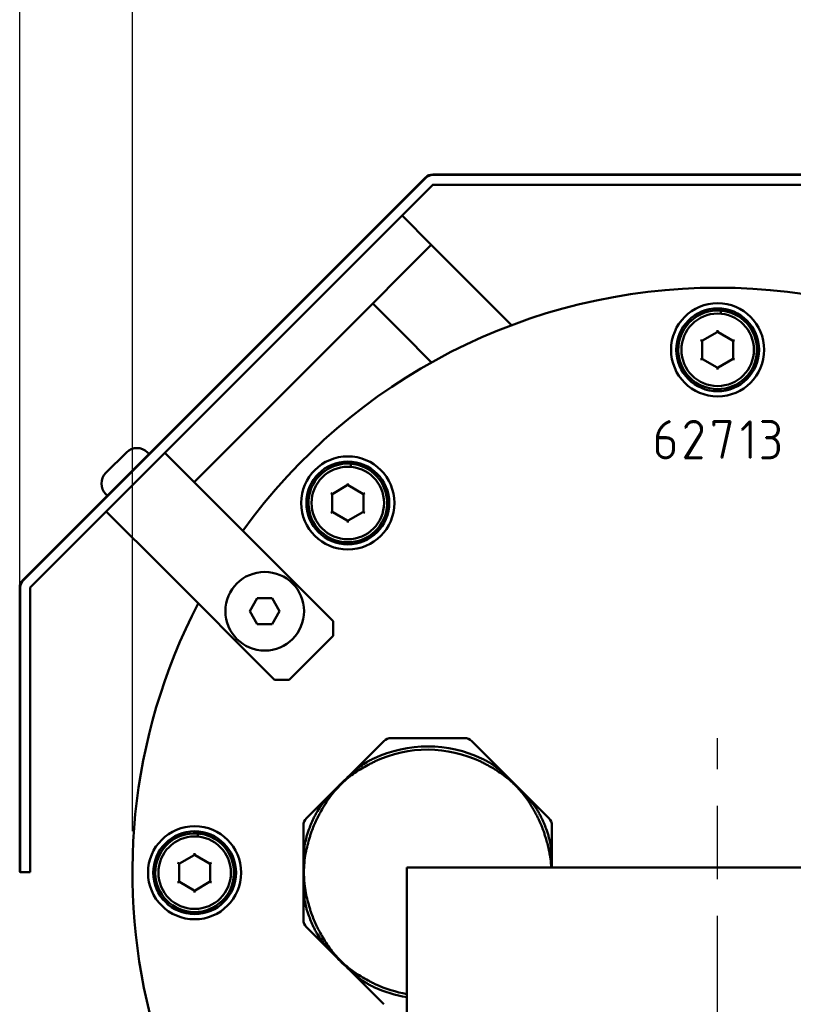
# Model space of a CAD drawing. Header units: millimetres. Extents: x 0 to 2100, y 0 to 1485.
# Tile 25 of 40: x 246 to 321, y 1154 to 1249. Entities that reach past the tile are written whole.
import ezdxf

# ---------------------------------------------------------------- set-up
doc = ezdxf.new("R2010")
doc.units = ezdxf.units.MM
doc.header["$LTSCALE"] = 5
doc.linetypes.add('CHAIN', pattern=[0.3543, 0.2362, -0.0295, 0.0591, -0.0295])
for name, color, linetype, lineweight in [('Bemaßung (ISO)', 7, 'Continuous', 25), ('Mittellinie (ISO)', 7, 'Continuous', 25), ('Sichtbar (ISO)', 7, 'Continuous', 50)]:
    doc.layers.add(name, color=color, linetype=linetype, lineweight=lineweight)
doc.styles.add('Notiztext (DIN)', font='isocpeur.ttf')
doc.dimstyles.new('Standard (DIN)', dxfattribs={"dimscale": 5, "dimtxt": 3.5, "dimasz": 2.5, "dimexe": 3.175, "dimexo": 0.8, "dimgap": 0.8, "dimtad": 1, "dimrnd": 1e-08, "dimzin": 0, "dimtxsty": 'Notiztext (DIN)', "dimcen": 0.09, "dimdle": 10, "dimclrd": 256, "dimclre": 256, "dimclrt": 256, "dimadec": 0, "dimazin": 0, "dimtfac": 1, "dimtmove": 0, "dimatfit": 3, "dimfxl": 1, "dimtolj": 1, "dimtzin": 0, "dimlwd": -1, "dimlwe": -1, "dimarcsym": 0})

# ---------------------------------------------------------------- blocks, each defined once
blk = doc.blocks.new('*D19')
at = {"layer": 'Bemaßung (ISO)'}
for p, q in [((245.947, 1190.451), (245.947, 1334.152)), ((380.729, 1190.451), (380.729, 1334.152)), ((258.447, 1318.277), (368.229, 1318.277))]:
    blk.add_line(p, q, dxfattribs=at)
for points in [[(258.447, 1320.36), (258.447, 1316.193), (245.947, 1318.277)], [(368.229, 1320.36), (368.229, 1316.193), (380.729, 1318.277)]]:
    blk.add_solid(points, dxfattribs=at)
at = {"layer": 'Defpoints', "color": 0}
for p in [(380.729, 1318.277), (245.947, 1186.451), (380.729, 1186.451)]:
    blk.add_point(p, dxfattribs=at)
at = {"layer": 'Bemaßung (ISO)', "insert": (282.275, 1343.277), "char_height": 17.5, "attachment_point": 1, "style": 'Notiztext (DIN)'}
blk.add_mtext('\\A1;134,78', dxfattribs=at)
blk = doc.blocks.new('*D20')
at = {"layer": 'Bemaßung (ISO)'}
for p, q in [((256.838, 1170.408), (256.838, 1296.168)), ((369.838, 1170.408), (369.838, 1296.168)), ((269.338, 1280.293), (357.338, 1280.293))]:
    blk.add_line(p, q, dxfattribs=at)
for points in [[(269.338, 1282.376), (269.338, 1278.209), (256.838, 1280.293)], [(357.338, 1282.376), (357.338, 1278.209), (369.838, 1280.293)]]:
    blk.add_solid(points, dxfattribs=at)
at = {"layer": 'Defpoints', "color": 0}
for p in [(369.838, 1280.293), (256.838, 1166.408), (369.838, 1166.408)]:
    blk.add_point(p, dxfattribs=at)
at = {"layer": 'Bemaßung (ISO)', "insert": (284.9, 1305.293), "char_height": 17.5, "attachment_point": 1, "style": 'Notiztext (DIN)'}
blk.add_mtext('\\A1;113,00', dxfattribs=at)

msp = doc.modelspace()

# ---------------------------------------------------------------- linework, layer by layer
at = {"layer": 'Mittellinie (ISO)', "linetype": 'CHAIN', "ltscale": 23.990969}
msp.add_line((313.338, 411.408), (313.338, 1179.408), dxfattribs=at)
at = {"layer": 'Sichtbar (ISO)'}
for p, q in [((285.13, 1233.548), (246.24, 1194.658)), ((246.275, 1194.622), (285.165, 1233.513)), ((340.838, 1233.841), (285.838, 1233.841)), ((285.838, 1233.791), (340.838, 1233.791)), ((285.837, 1232.841), (246.947, 1193.951)), ((340.838, 1232.841), (285.838, 1232.841)), ((282.864, 1229.868), (285.693, 1227.04)), ((285.693, 1227.04), (277.208, 1218.555)), ((288.521, 1224.211), (285.693, 1227.04)), ((293.443, 1219.289), (288.521, 1224.211)), ((282.864, 1218.555), (280.036, 1221.383)), ((313.632, 1220.395), (313.632, 1220.597)), ((265.614, 1206.961), (277.208, 1218.555)), ((285.721, 1215.698), (282.864, 1218.555)), ((311.888, 1217.803), (313.288, 1218.611)), ((313.338, 1218.803), (313.338, 1218.721)), ((313.338, 1218.721), (313.338, 1218.66)), ((313.338, 1218.624), (313.338, 1218.66)), ((313.388, 1218.611), (314.788, 1217.803)), ((311.767, 1217.814), (311.696, 1217.855)), ((311.82, 1217.784), (311.767, 1217.814)), ((311.851, 1217.766), (311.82, 1217.784)), ((311.838, 1216.099), (311.838, 1217.716)), ((314.824, 1217.766), (314.855, 1217.784)), ((314.838, 1217.716), (314.838, 1216.099)), ((314.909, 1217.814), (314.855, 1217.784)), ((314.909, 1217.814), (314.979, 1217.855)), ((311.767, 1216.001), (311.696, 1215.96)), ((311.82, 1216.032), (311.767, 1216.001)), ((311.851, 1216.049), (311.82, 1216.032)), ((313.288, 1215.204), (311.888, 1216.013)), ((314.788, 1216.013), (313.388, 1215.204)), ((314.824, 1216.049), (314.855, 1216.032)), ((314.909, 1216.001), (314.855, 1216.032)), ((314.909, 1216.001), (314.979, 1215.96)), ((313.338, 1215.191), (313.338, 1215.155)), ((313.338, 1215.155), (313.338, 1215.094)), ((313.338, 1215.094), (313.338, 1215.012)), ((308.683, 1210.014), (308.704, 1209.939)), ((310.518, 1209.851), (310.517, 1209.853)), ((312.932, 1210.02), (312.934, 1210.018)), ((312.932, 1209.591), (312.934, 1209.593)), ((312.934, 1209.593), (312.934, 1210.018)), ((312.934, 1210.018), (314.582, 1210.018)), ((313.013, 1209.593), (312.934, 1209.593)), ((313.013, 1209.939), (313.015, 1209.937)), ((313.013, 1209.939), (313.013, 1209.593)), ((314.482, 1209.939), (313.013, 1209.939)), ((313.015, 1209.591), (313.013, 1209.593)), ((313.714, 1206.485), (314.482, 1209.939)), ((314.582, 1210.018), (313.789, 1206.468)), ((314.482, 1209.939), (314.479, 1209.937)), ((314.584, 1210.02), (314.582, 1210.018)), ((315.67, 1209.226), (316.426, 1209.977)), ((316.438, 1209.881), (315.725, 1209.171)), ((316.426, 1209.977), (316.425, 1209.979)), ((316.426, 1209.977), (316.517, 1209.977)), ((316.436, 1209.876), (316.438, 1209.881)), ((316.438, 1206.477), (316.438, 1209.881)), ((316.517, 1209.977), (316.519, 1209.979)), ((316.517, 1209.977), (316.517, 1206.477)), ((317.644, 1210.018), (317.642, 1210.02)), ((317.644, 1209.939), (317.642, 1209.937)), ((317.644, 1210.018), (318.42, 1210.018)), ((317.644, 1209.939), (317.644, 1210.018)), ((318.42, 1209.939), (317.644, 1209.939)), ((310.181, 1206.443), (311.62, 1208.767)), ((310.211, 1209.412), (310.214, 1209.413)), ((310.289, 1209.388), (310.214, 1209.413)), ((310.29, 1209.386), (310.289, 1209.388)), ((311.687, 1208.729), (310.318, 1206.514)), ((310.324, 1209.475), (310.322, 1209.476)), ((315.67, 1209.226), (315.668, 1209.226)), ((315.725, 1209.171), (315.67, 1209.226)), ((315.725, 1209.169), (315.725, 1209.171)), ((307.486, 1207.215), (307.486, 1208.295)), ((307.565, 1208.329), (307.565, 1208.295)), ((307.565, 1208.295), (307.565, 1207.215)), ((307.567, 1208.385), (307.569, 1208.383)), ((308.27, 1208.383), (307.569, 1208.383)), ((307.573, 1208.462), (307.571, 1208.46)), ((307.573, 1208.462), (308.27, 1208.462)), ((309.042, 1207.353), (309.042, 1207.711)), ((309.121, 1207.711), (309.121, 1207.353)), ((318.03, 1208.464), (318.032, 1208.462)), ((318.03, 1208.385), (318.032, 1208.387)), ((318.032, 1208.462), (318.511, 1208.462)), ((318.032, 1208.387), (318.032, 1208.462)), ((318.511, 1208.387), (318.032, 1208.387)), ((254.265, 1205.016), (256.245, 1206.996)), ((258.295, 1206.996), (258.437, 1206.855)), ((259.957, 1206.961), (265.614, 1201.304)), ((262.786, 1204.133), (265.614, 1206.961)), ((318.937, 1206.739), (318.935, 1206.741)), ((319.158, 1207.344), (319.158, 1207.615)), ((319.237, 1207.615), (319.237, 1207.344)), ((277.924, 1205.604), (277.924, 1205.806)), ((310.181, 1206.443), (310.177, 1206.441)), ((311.808, 1206.443), (310.181, 1206.443)), ((310.322, 1206.516), (310.318, 1206.514)), ((310.318, 1206.514), (311.808, 1206.514)), ((311.81, 1206.516), (311.808, 1206.514)), ((311.808, 1206.514), (311.808, 1206.443)), ((311.81, 1206.441), (311.808, 1206.443)), ((313.714, 1206.485), (313.712, 1206.483)), ((313.789, 1206.468), (313.714, 1206.485)), ((313.789, 1206.468), (313.791, 1206.466)), ((316.436, 1206.475), (316.438, 1206.477)), ((316.517, 1206.477), (316.438, 1206.477)), ((316.517, 1206.477), (316.519, 1206.475)), ((317.642, 1206.516), (317.644, 1206.514)), ((317.642, 1206.441), (317.644, 1206.443)), ((317.644, 1206.443), (317.644, 1206.514)), ((317.644, 1206.514), (318.344, 1206.514)), ((318.344, 1206.443), (317.644, 1206.443)), ((277.629, 1204.012), (277.629, 1203.93)), ((277.629, 1203.93), (277.629, 1203.869)), ((277.629, 1203.833), (277.629, 1203.869)), ((254.265, 1202.966), (254.406, 1202.824)), ((276.058, 1203.023), (275.988, 1203.064)), ((276.112, 1202.993), (276.058, 1203.023)), ((276.142, 1202.975), (276.112, 1202.993)), ((276.129, 1201.308), (276.129, 1202.925)), ((276.179, 1203.011), (277.579, 1203.82)), ((277.679, 1203.82), (279.079, 1203.011)), ((279.116, 1202.975), (279.146, 1202.993)), ((279.129, 1202.925), (279.129, 1201.308)), ((279.2, 1203.023), (279.146, 1202.993)), ((279.2, 1203.023), (279.27, 1203.064)), ((254.3, 1201.304), (259.957, 1195.647)), ((276.221, 1190.697), (265.614, 1201.304)), ((276.058, 1201.21), (275.988, 1201.169)), ((276.112, 1201.24), (276.058, 1201.21)), ((276.142, 1201.258), (276.112, 1201.24)), ((277.579, 1200.413), (276.179, 1201.222)), ((279.079, 1201.222), (277.679, 1200.413)), ((279.116, 1201.258), (279.146, 1201.24)), ((279.2, 1201.21), (279.146, 1201.24)), ((279.2, 1201.21), (279.27, 1201.169)), ((277.629, 1200.4), (277.629, 1200.364)), ((277.629, 1200.364), (277.629, 1200.303)), ((277.629, 1200.303), (277.629, 1200.221)), ((270.564, 1185.041), (259.957, 1195.647)), ((245.947, 1193.95), (245.947, 1186.451)), ((245.997, 1186.451), (245.997, 1193.95)), ((246.947, 1193.95), (246.947, 1186.451)), ((268.16, 1191.658), (268.882, 1192.908)), ((268.882, 1192.908), (270.325, 1192.908)), ((270.325, 1192.908), (271.047, 1191.658)), ((268.882, 1190.408), (268.16, 1191.658)), ((271.047, 1191.658), (270.325, 1190.408)), ((276.221, 1190.697), (276.221, 1189.283)), ((270.325, 1190.408), (268.882, 1190.408)), ((276.221, 1189.283), (271.978, 1185.041)), ((245.947, 1166.501), (245.947, 1186.451)), ((245.997, 1186.451), (245.997, 1166.451)), ((246.947, 1186.451), (246.947, 1166.451)), ((271.978, 1185.041), (270.564, 1185.041)), ((288.898, 1179.408), (281.82, 1179.408)), ((281.115, 1179.116), (273.632, 1171.669)), ((297.045, 1171.669), (289.605, 1179.114)), ((273.338, 1170.96), (273.338, 1161.85)), ((297.338, 1166.908), (297.338, 1170.962)), ((263.132, 1169.895), (263.132, 1170.097)), ((261.388, 1167.303), (262.788, 1168.111)), ((262.838, 1168.303), (262.838, 1168.221)), ((262.838, 1168.221), (262.838, 1168.16)), ((262.838, 1168.124), (262.838, 1168.16)), ((262.888, 1168.111), (264.288, 1167.303)), ((261.267, 1167.314), (261.196, 1167.355)), ((261.32, 1167.284), (261.267, 1167.314)), ((261.351, 1167.266), (261.32, 1167.284)), ((261.338, 1165.599), (261.338, 1167.216)), ((264.324, 1167.266), (264.355, 1167.284)), ((264.338, 1167.216), (264.338, 1165.599)), ((264.409, 1167.314), (264.355, 1167.284)), ((264.409, 1167.314), (264.479, 1167.355)), ((283.338, 1166.908), (343.338, 1166.908)), ((283.338, 1066.908), (283.338, 1166.908)), ((245.947, 1166.501), (245.997, 1166.451)), ((245.997, 1166.451), (246.947, 1166.451)), ((261.267, 1165.501), (261.196, 1165.46)), ((261.32, 1165.532), (261.267, 1165.501)), ((261.351, 1165.549), (261.32, 1165.532)), ((262.788, 1164.704), (261.388, 1165.513)), ((264.288, 1165.513), (262.888, 1164.704)), ((264.324, 1165.549), (264.355, 1165.532)), ((264.409, 1165.501), (264.355, 1165.532)), ((264.409, 1165.501), (264.479, 1165.46)), ((262.838, 1164.691), (262.838, 1164.655)), ((262.838, 1164.655), (262.838, 1164.594)), ((262.838, 1164.594), (262.838, 1164.512)), ((273.633, 1161.141), (281.115, 1153.699))]:
    msp.add_line(p, q, dxfattribs=at)
for centre, radius in [((313.338, 1216.908), 4.5), ((313.338, 1216.908), 4), ((313.338, 1216.908), 3.5), ((277.629, 1202.117), 4.5), ((277.629, 1202.117), 4), ((277.629, 1202.117), 3.5), ((269.604, 1191.658), 3.8), ((262.838, 1166.408), 4.5), ((262.838, 1166.408), 4), ((262.838, 1166.408), 3.5)]:
    msp.add_circle(centre, radius, dxfattribs=at)
for centre, radius, start, end in [((285.838, 1232.84), 1.001, 90, 135), ((285.838, 1232.84), 0.951, 90, 135), ((285.838, 1232.84), 0.001, 90, 135), ((313.338, 1166.408), 56.5, 35.76191, 144.23809), ((313.338, 1216.908), 3.8, 86.48146, 81.26308), ((313.338, 1216.908), 3.8, 81.26308, 86.48146), ((313.338, 1218.524), 0.1, 90, 120), ((313.338, 1218.524), 0.1, 60, 90), ((311.938, 1217.716), 0.1, 150, 180), ((311.938, 1217.716), 0.1, 120, 150), ((314.738, 1217.716), 0.1, 30, 60), ((314.738, 1217.716), 0.1, 0, 30), ((311.938, 1216.099), 0.1, 180, 210), ((311.938, 1216.099), 0.1, 210, 240), ((314.738, 1216.099), 0.1, 300, 330), ((314.738, 1216.099), 0.1, 330, 0), ((313.338, 1215.291), 0.1, 240, 270), ((313.338, 1215.291), 0.1, 270, 300), ((257.27, 1205.971), 1.45, 45, 135), ((277.629, 1202.117), 3.8, 86.48146, 81.26308), ((277.629, 1202.117), 3.8, 81.26308, 86.48146), ((255.29, 1203.991), 1.45, 135, 225), ((276.229, 1202.925), 0.1, 150, 180), ((276.229, 1202.925), 0.1, 120, 150), ((277.629, 1203.733), 0.1, 90, 120), ((277.629, 1203.733), 0.1, 60, 90), ((279.029, 1202.925), 0.1, 30, 60), ((279.029, 1202.925), 0.1, 0, 30), ((276.229, 1201.308), 0.1, 180, 210), ((276.229, 1201.308), 0.1, 210, 240), ((279.029, 1201.308), 0.1, 300, 330), ((279.029, 1201.308), 0.1, 330, 0), ((277.629, 1200.5), 0.1, 240, 270), ((277.629, 1200.5), 0.1, 270, 300), ((246.948, 1193.95), 1.001, 135, 180), ((246.948, 1193.95), 0.951, 135, 180), ((246.948, 1193.95), 0.001, 135, 180), ((313.338, 1166.408), 56.5, 152.5856, 237.92875), ((281.82, 1178.408), 1, 90, 134.86574), ((288.898, 1178.408), 1, 44.97863, 90), ((285.338, 1166.408), 12.2, 64.4795, 115.1753), ((285.338, 1166.408), 11.887, 64.4795, 115.1753), ((274.338, 1170.96), 1, 134.86574, 180), ((285.338, 1166.408), 12.2, 154.55618, 160.49681), ((285.338, 1166.408), 11.887, 19.50319, 25.47776), ((285.338, 1166.408), 12.2, 19.50319, 25.47776), ((296.338, 1170.962), 1, 0, 44.97863), ((285.338, 1166.408), 11.887, 154.55618, 160.49681), ((262.838, 1166.408), 3.8, 86.48146, 81.26308), ((262.838, 1166.408), 3.8, 81.26308, 86.48146), ((262.838, 1168.024), 0.1, 90, 120), ((262.838, 1168.024), 0.1, 60, 90), ((261.438, 1167.216), 0.1, 150, 180), ((261.438, 1167.216), 0.1, 120, 150), ((264.238, 1167.216), 0.1, 30, 60), ((264.238, 1167.216), 0.1, 0, 30), ((261.438, 1165.599), 0.1, 180, 210), ((261.438, 1165.599), 0.1, 210, 240), ((264.238, 1165.599), 0.1, 300, 330), ((264.238, 1165.599), 0.1, 330, 0), ((262.838, 1164.791), 0.1, 240, 270), ((262.838, 1164.791), 0.1, 270, 300), ((285.338, 1166.408), 12.2, 199.50319, 205.49259), ((285.338, 1166.408), 11.888, 199.50319, 205.49259), ((274.338, 1161.85), 1, 180, 225.15336), ((285.338, 1166.408), 12.2, 244.81412, 260.56466), ((285.338, 1166.408), 11.887, 244.81412, 260.31427)]:
    msp.add_arc(centre, radius, start, end, dxfattribs=at)
for points, knots in [([(313.632, 1220.597), (313.632, 1220.601), (313.632, 1220.606), (313.631, 1220.615), (313.631, 1220.62), (313.629, 1220.629), (313.628, 1220.634), (313.626, 1220.643), (313.624, 1220.648), (313.621, 1220.656), (313.619, 1220.661), (313.615, 1220.668), (313.613, 1220.672), (313.608, 1220.679), (313.605, 1220.682), (313.6, 1220.687), (313.597, 1220.69), (313.591, 1220.694), (313.588, 1220.696), (313.581, 1220.699), (313.576, 1220.7), (313.571, 1220.7)], [0, 0, 0, 0, 0.00131307, 0.00131307, 0.00265115, 0.00265115, 0.00405748, 0.00405748, 0.00554669, 0.00554669, 0.00708425, 0.00708425, 0.00862181, 0.00862181, 0.01015937, 0.01015937, 0.01169693, 0.01169693, 0.0132345, 0.0132345, 0.01537562, 0.01537562, 0.01537562, 0.01537562]), ([(308.683, 1210.014), (308.683, 1210.014), (308.683, 1210.014), (308.683, 1210.014), (308.683, 1210.014), (308.683, 1210.014), (308.683, 1210.013), (308.682, 1210.013), (308.682, 1210.013), (308.682, 1210.012), (308.682, 1210.012), (308.682, 1210.012), (308.682, 1210.012), (308.682, 1210.012)], [0, 0, 0, 0, 0.0000562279, 0.0000562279, 0.0001204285, 0.0001204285, 0.000205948, 0.000205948, 0.0002897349, 0.0002897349, 0.0003777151, 0.0003777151, 0.000379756, 0.000379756, 0.000379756, 0.000379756]), ([(308.704, 1209.939), (308.704, 1209.939), (308.704, 1209.939), (308.704, 1209.939), (308.704, 1209.939), (308.703, 1209.939), (308.703, 1209.939), (308.703, 1209.94), (308.702, 1209.94), (308.702, 1209.94), (308.702, 1209.94), (308.701, 1209.94), (308.701, 1209.94), (308.701, 1209.94)], [-0.0003826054, -0.0003826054, -0.0003826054, -0.0003826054, -0.0003262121, -0.0003262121, -0.0002616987, -0.0002616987, -0.0001753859, -0.0001753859, -0.0000898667, -0.0000898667, 0, 0, 0.0000020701, 0.0000020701, 0.0000020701, 0.0000020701]), ([(310.214, 1209.413), (310.227, 1209.456), (310.243, 1209.499), (310.283, 1209.581), (310.305, 1209.62), (310.331, 1209.657), (310.357, 1209.693), (310.386, 1209.728), (310.449, 1209.794), (310.483, 1209.824), (310.518, 1209.851)], [-0.05414298, -0.05414298, -0.05414298, -0.05414298, -0.04060724, -0.04060724, -0.02707149, -0.02707149, -0.02707149, -0.01353575, -0.01353575, 0, 0, 0, 0]), ([(311.027, 1209.939), (310.976, 1209.939), (310.924, 1209.935), (310.796, 1209.912), (310.723, 1209.888), (310.6, 1209.821), (310.548, 1209.781), (310.466, 1209.701), (310.433, 1209.661), (310.373, 1209.573), (310.346, 1209.525), (310.322, 1209.476)], [-0.0888973, -0.0888973, -0.0888973, -0.0888973, -0.0734462, -0.0734462, -0.05062643, -0.05062643, -0.03167794, -0.03167794, -0.0163297, -0.0163297, 0, 0, 0, 0]), ([(310.518, 1209.851), (310.555, 1209.878), (310.594, 1209.902), (310.674, 1209.944), (310.716, 1209.962), (310.759, 1209.976), (310.802, 1209.99), (310.847, 1210.001), (310.937, 1210.015), (310.982, 1210.018), (311.027, 1210.018)], [-0.05438811, -0.05438811, -0.05438811, -0.05438811, -0.04079108, -0.04079108, -0.02719405, -0.02719405, -0.02719405, -0.01359703, -0.01359703, 0, 0, 0, 0]), ([(311.027, 1210.018), (311.081, 1210.018), (311.136, 1210.014), (311.267, 1209.991), (311.342, 1209.966), (311.464, 1209.901), (311.513, 1209.866), (311.571, 1209.813), (311.585, 1209.799), (311.599, 1209.785)], [-0.06349046, -0.06349046, -0.06349046, -0.06349046, -0.0472812, -0.0472812, -0.02378428, -0.02378428, -0.00591741, -0.00591741, 0, 0, 0, 0]), ([(311.745, 1209.205), (311.745, 1209.256), (311.741, 1209.307), (311.722, 1209.408), (311.708, 1209.458), (311.672, 1209.546), (311.65, 1209.586), (311.6, 1209.661), (311.572, 1209.696), (311.516, 1209.753), (311.491, 1209.776), (311.435, 1209.819), (311.406, 1209.838), (311.357, 1209.865), (311.338, 1209.875), (311.281, 1209.899), (311.243, 1209.911), (311.146, 1209.933), (311.087, 1209.939), (311.027, 1209.939)], [-0.1138767, -0.1138767, -0.1138767, -0.1138767, -0.098663, -0.098663, -0.0834493, -0.0834493, -0.0700697, -0.0700697, -0.0566902, -0.0566902, -0.0463696, -0.0463696, -0.0360491, -0.0360491, -0.0296625, -0.0296625, -0.0177488, -0.0177488, 0, 0, 0, 0]), ([(311.599, 1209.785), (311.634, 1209.747), (311.667, 1209.706), (311.723, 1209.618), (311.746, 1209.571), (311.794, 1209.447), (311.811, 1209.365), (311.819, 1209.257), (311.82, 1209.231), (311.82, 1209.205)], [-0.06342323, -0.06342323, -0.06342323, -0.06342323, -0.04789053, -0.04789053, -0.03235783, -0.03235783, -0.00783671, -0.00783671, 0, 0, 0, 0]), ([(318.42, 1210.018), (318.478, 1210.018), (318.538, 1210.014), (318.654, 1209.994), (318.711, 1209.978), (318.784, 1209.948), (318.803, 1209.94), (318.856, 1209.913), (318.89, 1209.892), (318.954, 1209.845), (318.984, 1209.819), (319.028, 1209.775), (319.043, 1209.758), (319.081, 1209.712), (319.103, 1209.681), (319.151, 1209.602), (319.174, 1209.552), (319.204, 1209.462), (319.214, 1209.423), (319.232, 1209.323), (319.237, 1209.261), (319.237, 1209.201)], [-0.1296101, -0.1296101, -0.1296101, -0.1296101, -0.1119992, -0.1119992, -0.0943893, -0.0943893, -0.0883181, -0.0883181, -0.0764775, -0.0764775, -0.0646379, -0.0646379, -0.0578746, -0.0578746, -0.0467024, -0.0467024, -0.0303232, -0.0303232, -0.0181929, -0.0181929, 0, 0, 0, 0]), ([(318.958, 1209.739), (318.923, 1209.773), (318.884, 1209.804), (318.801, 1209.857), (318.756, 1209.878), (318.71, 1209.894), (318.663, 1209.91), (318.615, 1209.921), (318.518, 1209.936), (318.468, 1209.939), (318.42, 1209.939)], [-0.05850966, -0.05850966, -0.05850966, -0.05850966, -0.04388224, -0.04388224, -0.02925483, -0.02925483, -0.02925483, -0.01462741, -0.01462741, 0, 0, 0, 0]), ([(319.158, 1209.201), (319.158, 1209.302), (319.143, 1209.406), (319.092, 1209.546), (319.071, 1209.589), (319.02, 1209.668), (318.99, 1209.705), (318.958, 1209.739)], [-0.05846736, -0.05846736, -0.05846736, -0.05846736, -0.02798528, -0.02798528, -0.01399264, -0.01399264, 0, 0, 0, 0]), ([(310.322, 1209.476), (310.319, 1209.469), (310.316, 1209.462), (310.31, 1209.447), (310.307, 1209.44), (310.304, 1209.433), (310.301, 1209.426), (310.298, 1209.418), (310.293, 1209.403), (310.291, 1209.396), (310.289, 1209.388)], [-0.00934872, -0.00934872, -0.00934872, -0.00934872, -0.00701154, -0.00701154, -0.00467436, -0.00467436, -0.00467436, -0.00233718, -0.00233718, 0, 0, 0, 0]), ([(311.62, 1208.767), (311.64, 1208.799), (311.658, 1208.834), (311.689, 1208.904), (311.703, 1208.94), (311.713, 1208.977), (311.724, 1209.014), (311.732, 1209.052), (311.742, 1209.128), (311.745, 1209.166), (311.745, 1209.205)], [-0.04589526, -0.04589526, -0.04589526, -0.04589526, -0.03442145, -0.03442145, -0.02294763, -0.02294763, -0.02294763, -0.01147382, -0.01147382, 0, 0, 0, 0]), ([(311.82, 1209.205), (311.82, 1209.121), (311.809, 1209.037), (311.764, 1208.877), (311.73, 1208.8), (311.687, 1208.729)], [-0.04999679, -0.04999679, -0.04999679, -0.04999679, -0.02489766, -0.02489766, 0, 0, 0, 0]), ([(318.511, 1208.462), (318.548, 1208.469), (318.585, 1208.478), (318.657, 1208.5), (318.692, 1208.514), (318.726, 1208.529), (318.76, 1208.545), (318.793, 1208.563), (318.857, 1208.604), (318.887, 1208.626), (318.916, 1208.65)], [-0.0448893, -0.0448893, -0.0448893, -0.0448893, -0.03366697, -0.03366697, -0.02244465, -0.02244465, -0.02244465, -0.01122232, -0.01122232, 0, 0, 0, 0]), ([(319.237, 1209.201), (319.237, 1209.144), (319.233, 1209.087), (319.209, 1208.945), (319.181, 1208.862), (319.107, 1208.732), (319.069, 1208.682), (318.99, 1208.603), (318.951, 1208.571), (318.867, 1208.514), (318.822, 1208.489), (318.739, 1208.45), (318.701, 1208.434), (318.661, 1208.42)], [-0.1041714, -0.1041714, -0.1041714, -0.1041714, -0.0872745, -0.0872745, -0.0611658, -0.0611658, -0.0427295, -0.0427295, -0.0276169, -0.0276169, -0.0125054, -0.0125054, 0, 0, 0, 0]), ([(318.916, 1208.65), (318.962, 1208.69), (319.005, 1208.736), (319.063, 1208.822), (319.083, 1208.859), (319.1, 1208.897), (319.12, 1208.945), (319.135, 1208.995), (319.154, 1209.097), (319.158, 1209.149), (319.158, 1209.201)], [-0.06165243, -0.06165243, -0.06165243, -0.06165243, -0.04326923, -0.04326923, -0.03082622, -0.03082622, -0.03082622, -0.01541311, -0.01541311, 0, 0, 0, 0]), ([(318.511, 1208.464), (318.511, 1208.464), (318.511, 1208.464), (318.511, 1208.464), (318.511, 1208.464), (318.511, 1208.463), (318.511, 1208.463), (318.511, 1208.463), (318.511, 1208.462), (318.511, 1208.462), (318.511, 1208.462), (318.511, 1208.462)], [-0.0000014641, -0.0000014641, -0.0000014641, -0.0000014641, 0, 0, 0.0000801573, 0.0000801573, 0.0001584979, 0.0001584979, 0.0002365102, 0.0002365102, 0.0003143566, 0.0003143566, 0.0003143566, 0.0003143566]), ([(318.92, 1208.179), (318.892, 1208.205), (318.862, 1208.23), (318.799, 1208.275), (318.766, 1208.296), (318.731, 1208.314), (318.697, 1208.331), (318.661, 1208.347), (318.587, 1208.371), (318.549, 1208.381), (318.511, 1208.387)], [-0.0462941, -0.0462941, -0.0462941, -0.0462941, -0.03472058, -0.03472058, -0.02314705, -0.02314705, -0.02314705, -0.01157353, -0.01157353, 0, 0, 0, 0]), ([(318.511, 1208.387), (318.511, 1208.387), (318.511, 1208.387), (318.511, 1208.387), (318.511, 1208.387), (318.511, 1208.386), (318.511, 1208.386), (318.511, 1208.386), (318.511, 1208.385), (318.511, 1208.385), (318.511, 1208.385), (318.511, 1208.385)], [0, 0, 0, 0, 0.0000778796, 0.0000778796, 0.000155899, 0.000155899, 0.0002341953, 0.0002341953, 0.0003142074, 0.0003142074, 0.0003156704, 0.0003156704, 0.0003156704, 0.0003156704]), ([(318.667, 1208.42), (318.667, 1208.42), (318.667, 1208.42), (318.666, 1208.42), (318.665, 1208.42), (318.663, 1208.42), (318.663, 1208.42), (318.662, 1208.42), (318.662, 1208.42), (318.662, 1208.42), (318.662, 1208.42), (318.662, 1208.42), (318.661, 1208.42), (318.661, 1208.42)], [-0.000004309, -0.000004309, -0.000004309, -0.000004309, 0, 0, 0.0004316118, 0.0004316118, 0.0006442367, 0.0006442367, 0.0007513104, 0.0007513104, 0.0008127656, 0.0008127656, 0.0008611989, 0.0008611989, 0.0008611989, 0.0008611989]), ([(318.661, 1208.42), (318.688, 1208.411), (318.715, 1208.4), (318.8, 1208.362), (318.858, 1208.329), (318.943, 1208.265), (318.975, 1208.238), (319.032, 1208.179), (319.059, 1208.148), (319.083, 1208.114), (319.12, 1208.064), (319.15, 1208.009), (319.181, 1207.933), (319.189, 1207.914), (319.218, 1207.823), (319.231, 1207.748), (319.237, 1207.654), (319.237, 1207.635), (319.237, 1207.615)], [-0.1056941, -0.1056941, -0.1056941, -0.1056941, -0.0971085, -0.0971085, -0.0775897, -0.0775897, -0.0652234, -0.0652234, -0.0528471, -0.0528471, -0.0528471, -0.034415, -0.034415, -0.0281044, -0.0281044, -0.0057861, -0.0057861, 0, 0, 0, 0]), ([(319.158, 1207.615), (319.158, 1207.668), (319.154, 1207.721), (319.134, 1207.826), (319.119, 1207.877), (319.08, 1207.968), (319.058, 1208.01), (319.005, 1208.087), (318.975, 1208.124), (318.935, 1208.164), (318.928, 1208.172), (318.92, 1208.179)], [-0.06242263, -0.06242263, -0.06242263, -0.06242263, -0.04669249, -0.04669249, -0.03096235, -0.03096235, -0.01701315, -0.01701315, -0.00306395, -0.00306395, 0, 0, 0, 0]), ([(318.344, 1206.514), (318.457, 1206.514), (318.571, 1206.531), (318.725, 1206.589), (318.772, 1206.612), (318.86, 1206.669), (318.9, 1206.703), (318.937, 1206.739)], [-0.06458744, -0.06458744, -0.06458744, -0.06458744, -0.03102046, -0.03102046, -0.01551023, -0.01551023, 0, 0, 0, 0]), ([(318.937, 1206.739), (318.975, 1206.779), (319.009, 1206.823), (319.066, 1206.917), (319.09, 1206.968), (319.108, 1207.019), (319.126, 1207.071), (319.138, 1207.125), (319.154, 1207.234), (319.158, 1207.289), (319.158, 1207.344)], [-0.06556294, -0.06556294, -0.06556294, -0.06556294, -0.0491722, -0.0491722, -0.03278147, -0.03278147, -0.03278147, -0.01639073, -0.01639073, 0, 0, 0, 0]), ([(319.237, 1207.344), (319.237, 1207.276), (319.232, 1207.207), (319.209, 1207.072), (319.191, 1207.005), (319.142, 1206.886), (319.112, 1206.831), (319.039, 1206.732), (318.996, 1206.687), (318.949, 1206.648)], [-0.07780501, -0.07780501, -0.07780501, -0.07780501, -0.05737023, -0.05737023, -0.03693545, -0.03693545, -0.01845671, -0.01845671, 0, 0, 0, 0]), ([(277.924, 1205.806), (277.924, 1205.81), (277.923, 1205.815), (277.923, 1205.824), (277.922, 1205.829), (277.92, 1205.838), (277.919, 1205.843), (277.917, 1205.852), (277.915, 1205.857), (277.912, 1205.865), (277.91, 1205.869), (277.906, 1205.877), (277.904, 1205.881), (277.899, 1205.888), (277.896, 1205.891), (277.891, 1205.896), (277.888, 1205.899), (277.882, 1205.903), (277.879, 1205.905), (277.872, 1205.908), (277.867, 1205.909), (277.862, 1205.909)], [0, 0, 0, 0, 0.00131307, 0.00131307, 0.00265115, 0.00265115, 0.00405748, 0.00405748, 0.00554669, 0.00554669, 0.00708425, 0.00708425, 0.00862181, 0.00862181, 0.01015937, 0.01015937, 0.01169693, 0.01169693, 0.0132345, 0.0132345, 0.01537562, 0.01537562, 0.01537562, 0.01537562]), ([(318.949, 1206.648), (318.91, 1206.614), (318.866, 1206.584), (318.76, 1206.524), (318.696, 1206.498), (318.58, 1206.466), (318.529, 1206.456), (318.433, 1206.445), (318.389, 1206.443), (318.344, 1206.443)], [-0.06503881, -0.06503881, -0.06503881, -0.06503881, -0.04938083, -0.04938083, -0.02880815, -0.02880815, -0.01333105, -0.01333105, 0, 0, 0, 0]), ([(280.148, 1177.449), (280.03, 1177.393), (279.912, 1177.336), (279.68, 1177.216), (279.565, 1177.153), (279.453, 1177.087)], [-1.13140452, -1.13140452, -1.13140452, -1.13140452, -1.09926774, -1.09926774, -1.06713096, -1.06713096, -1.06713096, -1.06713096]), ([(291.296, 1177.046), (291.182, 1177.114), (291.067, 1177.178), (290.832, 1177.301), (290.713, 1177.36), (290.594, 1177.417)], [-2.08131588, -2.08131588, -2.08131588, -2.08131588, -2.04876448, -2.04876448, -2.01621307, -2.01621307, -2.01621307, -2.01621307]), ([(279.453, 1177.087), (279.053, 1176.85), (278.667, 1176.571), (277.853, 1175.861), (277.457, 1175.471), (277.003, 1175.021), (276.765, 1174.784), (276.528, 1174.548), (276.088, 1174.101), (275.88, 1173.884), (275.292, 1173.232), (274.959, 1172.797), (274.687, 1172.342)], [-0.6285129, -0.6285129, -0.6285129, -0.6285129, -0.4640366, -0.4640366, -0.3142565, -0.3142565, -0.3142565, -0.2356924, -0.2356924, -0.1571282, -0.1571282, 0, 0, 0, 0]), ([(274.954, 1172.194), (275.217, 1172.666), (275.491, 1173.147), (275.992, 1173.846), (276.172, 1174.074), (276.569, 1174.531), (276.792, 1174.766), (277.024, 1174.991), (277.468, 1175.42), (277.885, 1175.756), (278.762, 1176.357), (279.186, 1176.59), (279.6, 1176.819)], [0, 0, 0, 0, 0.1571282, 0.1571282, 0.2356924, 0.2356924, 0.3142565, 0.3142565, 0.3142565, 0.4640366, 0.4640366, 0.6285129, 0.6285129, 0.6285129, 0.6285129]), ([(279.6, 1176.819), (279.712, 1176.88), (279.825, 1176.94), (280.051, 1177.056), (280.166, 1177.112), (280.281, 1177.166)], [1.06713096, 1.06713096, 1.06713096, 1.06713096, 1.09926774, 1.09926774, 1.13140452, 1.13140452, 1.13140452, 1.13140452]), ([(290.459, 1177.135), (290.576, 1177.08), (290.691, 1177.022), (290.92, 1176.904), (291.034, 1176.842), (291.146, 1176.779)], [2.01621307, 2.01621307, 2.01621307, 2.01621307, 2.04876448, 2.04876448, 2.08131588, 2.08131588, 2.08131588, 2.08131588]), ([(291.146, 1176.779), (291.475, 1176.596), (291.819, 1176.401), (292.635, 1175.87), (293.082, 1175.527), (293.552, 1175.084), (293.659, 1174.983), (293.768, 1174.877), (294.2, 1174.434), (294.508, 1174.078), (295.046, 1173.346), (295.259, 1173.002), (295.544, 1172.511), (295.629, 1172.36), (295.714, 1172.208)], [0, 0, 0, 0, 0.1095027, 0.1095027, 0.2459848, 0.2459848, 0.2459848, 0.2771346, 0.2771346, 0.3689772, 0.3689772, 0.4539495, 0.4539495, 0.4919696, 0.4919696, 0.4919696, 0.4919696]), ([(295.981, 1172.358), (295.893, 1172.504), (295.8, 1172.647), (295.479, 1173.107), (295.223, 1173.421), (294.598, 1174.109), (294.253, 1174.456), (293.8, 1174.911), (293.689, 1175.023), (293.58, 1175.13), (293.105, 1175.602), (292.687, 1176.007), (291.931, 1176.632), (291.612, 1176.856), (291.296, 1177.046)], [-0.4919696, -0.4919696, -0.4919696, -0.4919696, -0.4539495, -0.4539495, -0.3689772, -0.3689772, -0.2771346, -0.2771346, -0.2459848, -0.2459848, -0.2459848, -0.1095027, -0.1095027, 0, 0, 0, 0]), ([(277.283, 1175.303), (277.282, 1175.302), (277.281, 1175.3), (277.275, 1175.295), (277.27, 1175.291), (277.258, 1175.28), (277.25, 1175.273), (277.228, 1175.253), (277.214, 1175.24), (277.132, 1175.164), (277.064, 1175.1), (276.955, 1174.995), (276.914, 1174.954), (276.872, 1174.913), (276.805, 1174.846), (276.739, 1174.778), (276.649, 1174.684), (276.625, 1174.659), (276.577, 1174.608), (276.553, 1174.583), (276.521, 1174.548), (276.513, 1174.539), (276.499, 1174.524), (276.494, 1174.519), (276.487, 1174.51), (276.484, 1174.508), (276.482, 1174.505), (276.481, 1174.504), (276.48, 1174.504)], [-0.0566748, -0.0566748, -0.0566748, -0.0566748, -0.0560474, -0.0560474, -0.054165, -0.054165, -0.0510657, -0.0510657, -0.0453488, -0.0453488, -0.0174419, -0.0174419, 0, 0, 0, 0.0283914, 0.0283914, 0.0388972, 0.0388972, 0.0493294, 0.0493294, 0.0530561, 0.0530561, 0.055357, 0.055357, 0.056394, 0.056394, 0.056675, 0.056675, 0.056675, 0.056675]), ([(274.687, 1172.342), (274.619, 1172.23), (274.556, 1172.116), (274.435, 1171.884), (274.377, 1171.767), (274.321, 1171.649)], [-0.50835199, -0.50835199, -0.50835199, -0.50835199, -0.47621521, -0.47621521, -0.44407843, -0.44407843, -0.44407843, -0.44407843]), ([(274.603, 1171.515), (274.658, 1171.63), (274.715, 1171.744), (274.831, 1171.97), (274.892, 1172.082), (274.954, 1172.194)], [0.44407843, 0.44407843, 0.44407843, 0.44407843, 0.47621521, 0.47621521, 0.50835199, 0.50835199, 0.50835199, 0.50835199]), ([(295.714, 1172.208), (295.777, 1172.096), (295.838, 1171.982), (295.956, 1171.753), (296.014, 1171.638), (296.069, 1171.521)], [2.63181897, 2.63181897, 2.63181897, 2.63181897, 2.66437037, 2.66437037, 2.69692178, 2.69692178, 2.69692178, 2.69692178]), ([(296.351, 1171.656), (296.294, 1171.775), (296.236, 1171.894), (296.113, 1172.128), (296.049, 1172.244), (295.981, 1172.358)], [-2.69692178, -2.69692178, -2.69692178, -2.69692178, -2.66437037, -2.66437037, -2.63181897, -2.63181897, -2.63181897, -2.63181897]), ([(263.132, 1170.097), (263.132, 1170.101), (263.132, 1170.106), (263.131, 1170.115), (263.131, 1170.12), (263.129, 1170.129), (263.128, 1170.134), (263.126, 1170.143), (263.124, 1170.148), (263.121, 1170.156), (263.119, 1170.161), (263.115, 1170.168), (263.113, 1170.172), (263.108, 1170.179), (263.105, 1170.182), (263.1, 1170.187), (263.097, 1170.19), (263.091, 1170.194), (263.088, 1170.196), (263.081, 1170.199), (263.076, 1170.2), (263.071, 1170.2)], [0, 0, 0, 0, 0.00131307, 0.00131307, 0.00265115, 0.00265115, 0.00405748, 0.00405748, 0.00554669, 0.00554669, 0.00708425, 0.00708425, 0.00862181, 0.00862181, 0.01015937, 0.01015937, 0.01169693, 0.01169693, 0.0132345, 0.0132345, 0.01537562, 0.01537562, 0.01537562, 0.01537562]), ([(273.604, 1169.722), (273.479, 1169.223), (273.407, 1168.714), (273.339, 1167.512), (273.34, 1166.84), (273.342, 1166.227), (273.342, 1165.812), (273.345, 1165.428), (273.376, 1164.483), (273.423, 1163.955), (273.55, 1163.32), (273.576, 1163.206), (273.604, 1163.093)], [-1.3484553, -1.3484553, -1.3484553, -1.3484553, -1.1959654, -1.1959654, -1.0434755, -1.0434755, -1.0434755, -0.9401234, -0.9401234, -0.77476, -0.77476, -0.7384957, -0.7384957, -0.7384957, -0.7384957]), ([(273.898, 1163.176), (273.866, 1163.29), (273.834, 1163.404), (273.661, 1164.039), (273.54, 1164.553), (273.424, 1165.464), (273.397, 1165.833), (273.391, 1166.233), (273.381, 1166.824), (273.423, 1167.47), (273.617, 1168.633), (273.756, 1169.135), (273.898, 1169.639)], [0.7384957, 0.7384957, 0.7384957, 0.7384957, 0.77476, 0.77476, 0.9401234, 0.9401234, 1.0434755, 1.0434755, 1.0434755, 1.1959654, 1.1959654, 1.3484553, 1.3484553, 1.3484553, 1.3484553]), ([(273.838, 1170.481), (273.794, 1170.356), (273.751, 1170.23), (273.672, 1169.978), (273.636, 1169.851), (273.604, 1169.722)], [-0.34039486, -0.34039486, -0.34039486, -0.34039486, -0.3078486, -0.3078486, -0.27530233, -0.27530233, -0.27530233, -0.27530233]), ([(273.898, 1169.639), (273.933, 1169.763), (273.97, 1169.887), (274.048, 1170.133), (274.089, 1170.255), (274.132, 1170.376)], [0.27530233, 0.27530233, 0.27530233, 0.27530233, 0.3078486, 0.3078486, 0.34039486, 0.34039486, 0.34039486, 0.34039486]), ([(296.543, 1170.376), (296.586, 1170.255), (296.627, 1170.133), (296.706, 1169.887), (296.743, 1169.763), (296.778, 1169.639)], [2.80119779, 2.80119779, 2.80119779, 2.80119779, 2.83374406, 2.83374406, 2.86629032, 2.86629032, 2.86629032, 2.86629032]), ([(296.778, 1169.639), (296.882, 1169.271), (296.989, 1168.885), (297.18, 1167.977), (297.249, 1167.477), (297.275, 1166.908)], [0, 0, 0, 0, 0.1112777, 0.1112777, 0.2348747, 0.2348747, 0.2348747, 0.2348747]), ([(297.072, 1169.722), (297.04, 1169.851), (297.003, 1169.978), (296.924, 1170.23), (296.882, 1170.356), (296.838, 1170.481)], [-2.86629032, -2.86629032, -2.86629032, -2.86629032, -2.83374406, -2.83374406, -2.80119779, -2.80119779, -2.80119779, -2.80119779]), ([(297.333, 1166.908), (297.33, 1167.506), (297.318, 1168.033), (297.23, 1168.969), (297.163, 1169.358), (297.072, 1169.722)], [-0.2361761, -0.2361761, -0.2361761, -0.2361761, -0.1112777, -0.1112777, 0, 0, 0, 0]), ([(273.604, 1163.093), (273.636, 1162.965), (273.672, 1162.837), (273.751, 1162.585), (273.794, 1162.459), (273.838, 1162.335)], [0.27530233, 0.27530233, 0.27530233, 0.27530233, 0.3078486, 0.3078486, 0.34039486, 0.34039486, 0.34039486, 0.34039486]), ([(274.132, 1162.439), (274.089, 1162.56), (274.048, 1162.683), (273.97, 1162.928), (273.933, 1163.052), (273.898, 1163.176)], [-0.34039486, -0.34039486, -0.34039486, -0.34039486, -0.3078486, -0.3078486, -0.27530233, -0.27530233, -0.27530233, -0.27530233]), ([(274.326, 1161.157), (274.382, 1161.039), (274.44, 1160.921), (274.562, 1160.689), (274.625, 1160.575), (274.692, 1160.462)], [0.44492972, 0.44492972, 0.44492972, 0.44492972, 0.47713069, 0.47713069, 0.50933167, 0.50933167, 0.50933167, 0.50933167]), ([(274.959, 1160.611), (274.897, 1160.723), (274.837, 1160.835), (274.719, 1161.062), (274.663, 1161.176), (274.608, 1161.291)], [-0.50933167, -0.50933167, -0.50933167, -0.50933167, -0.47713069, -0.47713069, -0.44492972, -0.44492972, -0.44492972, -0.44492972]), ([(274.692, 1160.462), (274.933, 1160.061), (275.217, 1159.674), (275.932, 1158.863), (276.322, 1158.471), (276.771, 1158.023), (277.008, 1157.786), (277.245, 1157.552), (277.692, 1157.116), (277.909, 1156.91), (278.562, 1156.327), (278.996, 1155.999), (279.45, 1155.73)], [-0.6244991, -0.6244991, -0.6244991, -0.6244991, -0.4601953, -0.4601953, -0.3122495, -0.3122495, -0.3122495, -0.2341872, -0.2341872, -0.1561248, -0.1561248, 0, 0, 0, 0]), ([(279.597, 1155.998), (279.127, 1156.257), (278.647, 1156.528), (277.948, 1157.023), (277.72, 1157.202), (277.262, 1157.595), (277.028, 1157.815), (276.802, 1158.046), (276.374, 1158.483), (276.037, 1158.896), (275.43, 1159.77), (275.192, 1160.195), (274.959, 1160.611)], [0, 0, 0, 0, 0.1561248, 0.1561248, 0.2341872, 0.2341872, 0.3122495, 0.3122495, 0.3122495, 0.4601953, 0.4601953, 0.6244991, 0.6244991, 0.6244991, 0.6244991]), ([(276.515, 1158.274), (276.516, 1158.273), (276.517, 1158.271), (276.522, 1158.266), (276.526, 1158.262), (276.546, 1158.241), (276.561, 1158.224), (276.604, 1158.178), (276.632, 1158.148), (276.731, 1158.045), (276.803, 1157.972), (276.875, 1157.899), (276.937, 1157.838), (276.999, 1157.778), (277.085, 1157.696), (277.107, 1157.675), (277.154, 1157.631), (277.179, 1157.608), (277.212, 1157.578), (277.22, 1157.57), (277.233, 1157.558), (277.239, 1157.553), (277.246, 1157.546), (277.248, 1157.544), (277.251, 1157.542), (277.251, 1157.542), (277.252, 1157.541)], [-0.0519944, -0.0519944, -0.0519944, -0.0519944, -0.0514272, -0.0514272, -0.0496613, -0.0496613, -0.042824, -0.042824, -0.0306996, -0.0306996, 0, 0, 0, 0.0260249, 0.0260249, 0.035295, 0.035295, 0.0453428, 0.0453428, 0.0486963, 0.0486963, 0.0508898, 0.0508898, 0.0517193, 0.0517193, 0.0519509, 0.0519509, 0.0519509, 0.0519509]), ([(279.45, 1155.73), (279.562, 1155.664), (279.677, 1155.601), (279.91, 1155.481), (280.028, 1155.423), (280.146, 1155.367)], [1.06681793, 1.06681793, 1.06681793, 1.06681793, 1.0990189, 1.0990189, 1.13121988, 1.13121988, 1.13121988, 1.13121988]), ([(280.279, 1155.65), (280.164, 1155.705), (280.049, 1155.761), (279.822, 1155.877), (279.709, 1155.936), (279.597, 1155.998)], [-1.13121988, -1.13121988, -1.13121988, -1.13121988, -1.0990189, -1.0990189, -1.06681793, -1.06681793, -1.06681793, -1.06681793])]:
    msp.add_open_spline(points, degree=3, knots=knots, dxfattribs=at)
for points in [[(307.953, 1209.522), (308.287, 1209.906), (308.683, 1210.014)], [(308.704, 1209.939), (308.345, 1209.843), (308.015, 1209.472)], [(307.486, 1208.295), (307.486, 1208.996), (307.953, 1209.522)], [(308.015, 1209.472), (307.615, 1209.021), (307.573, 1208.462)], [(307.569, 1208.383), (307.565, 1208.35), (307.565, 1208.329)], [(308.27, 1208.462), (309.121, 1208.462), (309.121, 1207.711)], [(309.042, 1207.711), (309.042, 1208.383), (308.27, 1208.383)], [(307.703, 1206.698), (307.486, 1206.931), (307.486, 1207.215)], [(307.565, 1207.215), (307.565, 1206.96), (307.761, 1206.748)], [(307.761, 1206.748), (307.982, 1206.514), (308.303, 1206.514)], [(308.303, 1206.514), (308.65, 1206.514), (308.854, 1206.769)], [(308.908, 1206.714), (308.679, 1206.443), (308.303, 1206.443)], [(308.854, 1206.769), (309.042, 1206.998), (309.042, 1207.353)], [(309.121, 1207.353), (309.121, 1206.969), (308.908, 1206.714)], [(308.303, 1206.443), (307.945, 1206.443), (307.703, 1206.698)]]:
    msp.add_open_spline(points, degree=2, dxfattribs=at)

# ---------------------------------------------------------------- dimensions: what is measured, and where the dimension line sits
at = {"layer": 'Bemaßung (ISO)'}
dim = msp.add_linear_dim(base=(380.729, 1318.277), p1=(245.947, 1186.451), p2=(380.729, 1186.451), dimstyle='Standard (DIN)', override={"dimgap": 0.8, "dimdec": 2, "dimtol": 0, "dimlim": 0, "dimtp": 0, "dimtm": 0, "dimtdec": 2, "dimtofl": 0, "dimatfit": 1}, dxfattribs=at)
dim.commit()
dim.dimension.update_dxf_attribs({"geometry": '*D19', "text_midpoint": (313.338, 1318.277), "dimtype": 160})
dim = msp.add_linear_dim(base=(369.838, 1280.293), p1=(256.838, 1166.408), p2=(369.838, 1166.408), angle=180, dimstyle='Standard (DIN)', override={"dimgap": 0.8, "dimdec": 2, "dimtol": 0, "dimlim": 0, "dimtp": 0, "dimtm": 0, "dimtdec": 2, "dimtofl": 0, "dimatfit": 1}, dxfattribs=at)
dim.commit()
dim.dimension.update_dxf_attribs({"geometry": '*D20', "text_midpoint": (313.338, 1280.293), "dimtype": 160})

doc.saveas('drawing.dxf')
